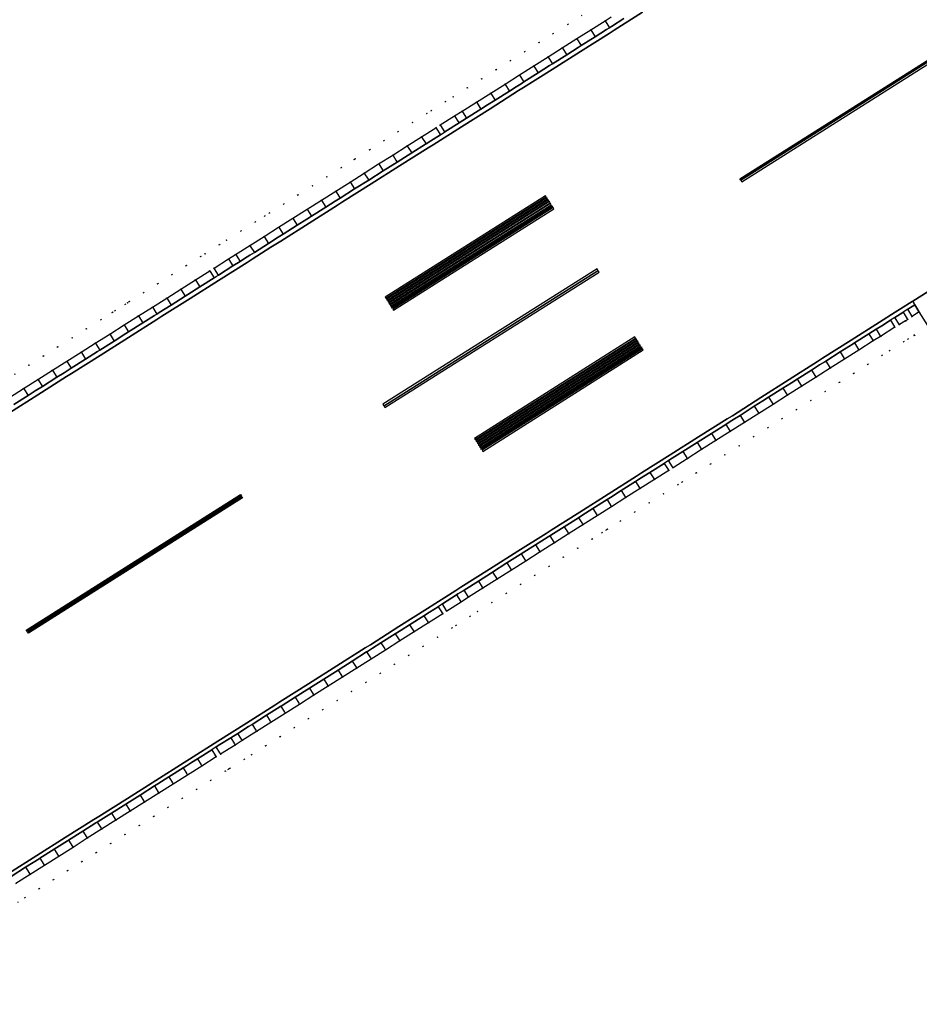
# Model space of a CAD drawing. Header units: metres. Extents: x 174791 to 179073, y 406431 to 409043.
# Tile 122 of 256: x 176606 to 176712, y 407237 to 407354. Entities that reach past the tile are written whole.
import ezdxf

# ---------------------------------------------------------------- set-up
doc = ezdxf.new("R2010")
doc.units = ezdxf.units.M
doc.linetypes.add('DOT', pattern=[6.35, 0, -6.35])
for name, color, linetype in [('terreindeelbegroeid', 254, 'DOT'), ('terreindeelonbegroeid', 254, 'DOT'), ('wegdeel_molgoot', 254, 'Continuous'), ('wegdeel_rijbaan', 254, 'Continuous'), ('wegdeel_rolbaan', 254, 'Continuous'), ('wegdeel_start_landingsbaan', 254, 'Continuous'), ('weginrichtingselement_markering_vliegtuigverharding', 254, 'Continuous'), ('weginrichtingselement_voeg_vliegtuigverharding', 254, 'Continuous')]:
    doc.layers.add(name, color=color, linetype=linetype)

msp = doc.modelspace()

# ---------------------------------------------------------------- linework, layer by layer
at = {"layer": 'terreindeelbegroeid'}
for points in [[(176605.225, 407311.755, 0), (176606.923, 407312.829, 0), (176608.624, 407313.905, 0), (176610.328, 407314.982, 0), (176612.043, 407316.067, 0), (176613.717, 407317.125, 0), (176615.424, 407318.205, 0), (176616.798, 407319.073, 0), (176617.13, 407319.283, 0), (176618.313, 407320.031, 0), (176618.59, 407320.207, 0), (176618.817, 407320.35, 0), (176620.481, 407321.403, 0), (176622.171, 407322.471, 0), (176623.855, 407323.536, 0), (176625.57, 407324.621, 0), (176627.266, 407325.693, 0), (176627.78, 407326.018, 0), (176629.483, 407327.095, 0), (176630.337, 407327.635, 0), (176632.031, 407328.706, 0), (176633.714, 407329.771, 0), (176634.877, 407330.506, 0), (176635.432, 407330.857, 0), (176637.112, 407331.919, 0), (176638.802, 407332.988, 0), (176640.512, 407334.069, 0), (176642.202, 407335.138, 0), (176643.904, 407336.214, 0), (176645.449, 407337.191, 0), (176645.579, 407337.273, 0), (176647.286, 407338.353, 0), (176648.956, 407339.409, 0), (176650.674, 407340.495, 0), (176652.374, 407341.57, 0), (176654.069, 407342.642, 0), (176654.589, 407342.971, 0), (176656.283, 407344.042, 0), (176657.175, 407344.606, 0), (176658.866, 407345.676, 0), (176660.558, 407346.745, 0), (176662.258, 407347.82, 0), (176663.963, 407348.898, 0), (176665.664, 407349.974, 0), (176667.353, 407351.042, 0), (176669.038, 407352.108, 0), (176670.758, 407353.195, 0), (176672.422, 407354.248, 0)], [(176672.422, 407354.248, 0), (176670.758, 407353.195, 0), (176669.038, 407352.108, 0), (176667.353, 407351.042, 0), (176665.664, 407349.974, 0), (176663.963, 407348.898, 0), (176662.258, 407347.82, 0), (176660.558, 407346.745, 0), (176658.866, 407345.676, 0), (176657.175, 407344.606, 0), (176656.283, 407344.042, 0), (176654.589, 407342.971, 0), (176654.069, 407342.642, 0), (176652.374, 407341.57, 0), (176650.674, 407340.495, 0), (176648.956, 407339.409, 0), (176647.286, 407338.353, 0), (176645.579, 407337.273, 0), (176645.449, 407337.191, 0), (176643.904, 407336.214, 0), (176642.202, 407335.138, 0), (176640.512, 407334.069, 0), (176638.802, 407332.988, 0), (176637.112, 407331.919, 0), (176635.432, 407330.857, 0), (176634.877, 407330.506, 0), (176633.714, 407329.771, 0), (176632.031, 407328.706, 0), (176630.337, 407327.635, 0), (176629.483, 407327.095, 0), (176627.78, 407326.018, 0), (176627.266, 407325.693, 0), (176625.57, 407324.621, 0), (176623.855, 407323.536, 0), (176622.171, 407322.471, 0), (176620.481, 407321.403, 0), (176618.817, 407320.35, 0), (176618.59, 407320.207, 0), (176618.313, 407320.031, 0), (176617.13, 407319.283, 0), (176616.798, 407319.073, 0), (176615.424, 407318.205, 0), (176613.717, 407317.125, 0), (176612.043, 407316.067, 0), (176610.328, 407314.982, 0), (176608.624, 407313.905, 0), (176606.923, 407312.829, 0), (176605.225, 407311.755, 0)], [(176675.893, 407354.076, 0), (176675.183, 407353.628, 0), (176673.491, 407352.558, 0), (176671.827, 407351.505, 0), (176670.107, 407350.417, 0), (176668.422, 407349.352, 0), (176666.733, 407348.284, 0), (176665.032, 407347.208, 0), (176663.327, 407346.13, 0), (176661.627, 407345.055, 0), (176659.935, 407343.985, 0), (176658.244, 407342.916, 0), (176657.352, 407342.352, 0), (176655.658, 407341.281, 0), (176655.138, 407340.952, 0), (176653.443, 407339.88, 0), (176651.743, 407338.805, 0), (176650.025, 407337.718, 0), (176648.356, 407336.663, 0), (176646.648, 407335.583, 0), (176644.973, 407334.523, 0), (176643.271, 407333.448, 0), (176641.58, 407332.378, 0), (176639.871, 407331.298, 0), (176638.181, 407330.229, 0), (176636.501, 407329.166, 0), (176634.783, 407328.08, 0), (176633.1, 407327.016, 0), (176631.406, 407325.945, 0), (176630.552, 407325.405, 0), (176628.849, 407324.328, 0), (176628.335, 407324.003, 0), (176626.639, 407322.93, 0), (176624.924, 407321.846, 0), (176623.24, 407320.781, 0), (176621.55, 407319.712, 0), (176619.886, 407318.66, 0), (176618.199, 407317.593, 0), (176616.493, 407316.514, 0), (176614.786, 407315.435, 0), (176613.112, 407314.376, 0), (176611.397, 407313.292, 0), (176609.693, 407312.214, 0), (176607.992, 407311.138, 0), (176606.294, 407310.065, 0), (176604.609, 407308.999, 0)], [(176605.353, 407251.427, 0), (176607.05, 407252.497, 0), (176608.747, 407253.568, 0), (176610.444, 407254.638, 0), (176612.141, 407255.709, 0), (176613.838, 407256.779, 0), (176615.535, 407257.85, 0), (176617.232, 407258.92, 0), (176618.928, 407259.99, 0), (176620.625, 407261.061, 0), (176622.322, 407262.131, 0), (176624.019, 407263.202, 0), (176625.716, 407264.272, 0), (176627.413, 407265.343, 0), (176629.11, 407266.413, 0), (176629.632, 407266.752, 0), (176631.356, 407267.811, 0), (176632.201, 407268.36, 0), (176633.897, 407269.432, 0), (176635.593, 407270.504, 0), (176637.289, 407271.576, 0), (176638.984, 407272.648, 0), (176640.68, 407273.72, 0), (176642.376, 407274.792, 0), (176644.072, 407275.864, 0), (176645.768, 407276.936, 0), (176647.464, 407278.008, 0), (176649.16, 407279.08, 0), (176650.855, 407280.152, 0), (176652.551, 407281.224, 0), (176654.247, 407282.296, 0), (176655.943, 407283.368, 0), (176656.442, 407283.697, 0), (176658.12, 407284.769, 0), (176659.009, 407285.333, 0), (176660.703, 407286.406, 0), (176662.396, 407287.478, 0), (176664.09, 407288.551, 0), (176665.784, 407289.624, 0), (176667.478, 407290.697, 0), (176669.171, 407291.769, 0), (176670.865, 407292.842, 0), (176672.559, 407293.915, 0), (176674.252, 407294.987, 0), (176675.946, 407296.06, 0), (176677.64, 407297.133, 0), (176679.334, 407298.206, 0), (176681.027, 407299.278, 0), (176682.721, 407300.351, 0), (176683.231, 407300.671, 0), (176684.925, 407301.744, 0), (176686.62, 407302.817, 0), (176688.314, 407303.89, 0), (176690.008, 407304.962, 0), (176691.703, 407306.035, 0), (176693.397, 407307.108, 0), (176695.092, 407308.181, 0), (176696.786, 407309.254, 0), (176698.48, 407310.327, 0), (176700.175, 407311.4, 0), (176701.869, 407312.472, 0), (176703.563, 407313.545, 0), (176705.258, 407314.618, 0), (176706.952, 407315.691, 0), (176707.833, 407316.233, 0), (176709.526, 407317.308, 0), (176710.054, 407317.636, 0), (176710.784, 407318.068, 0), (176711.85, 407316.379, 0), (176711.802, 407316.346, 0), (176711.091, 407315.926, 0), (176710.59, 407315.614, 0), (176708.893, 407314.537, 0), (176708.011, 407313.994, 0), (176706.328, 407312.928, 0), (176704.633, 407311.856, 0), (176702.939, 407310.783, 0), (176701.245, 407309.71, 0), (176699.55, 407308.637, 0), (176697.856, 407307.564, 0), (176696.161, 407306.491, 0), (176694.467, 407305.418, 0), (176692.773, 407304.346, 0), (176691.078, 407303.273, 0), (176689.384, 407302.2, 0), (176687.69, 407301.127, 0), (176685.995, 407300.054, 0), (176684.297, 407298.979, 0), (176683.788, 407298.659, 0), (176682.097, 407297.589, 0), (176680.404, 407296.516, 0), (176678.71, 407295.443, 0), (176677.016, 407294.37, 0), (176675.479, 407293.397, 0), (176675.323, 407293.298, 0), (176674.829, 407292.985, 0), (176673.629, 407292.225, 0), (176671.935, 407291.152, 0), (176670.241, 407290.08, 0), (176668.548, 407289.007, 0), (176666.854, 407287.934, 0), (176665.16, 407286.861, 0), (176663.466, 407285.789, 0), (176661.773, 407284.716, 0), (176660.08, 407283.644, 0), (176659.194, 407283.082, 0), (176657.531, 407282.019, 0), (176657.028, 407281.688, 0), (176655.316, 407280.606, 0), (176653.62, 407279.533, 0), (176651.924, 407278.462, 0), (176650.228, 407277.389, 0), (176648.532, 407276.317, 0), (176646.837, 407275.245, 0), (176645.141, 407274.173, 0), (176643.445, 407273.102, 0), (176641.749, 407272.029, 0), (176640.053, 407270.957, 0), (176638.357, 407269.885, 0), (176636.661, 407268.813, 0), (176634.966, 407267.741, 0), (176633.28, 407266.676, 0), (176632.424, 407266.12, 0), (176630.7, 407265.061, 0), (176630.515, 407264.941, 0), (176630.188, 407264.729, 0), (176628.48, 407263.651, 0), (176626.783, 407262.58, 0), (176625.086, 407261.51, 0), (176623.389, 407260.44, 0), (176621.692, 407259.369, 0), (176619.995, 407258.299, 0), (176618.299, 407257.228, 0), (176616.602, 407256.158, 0), (176614.905, 407255.087, 0), (176613.208, 407254.017, 0), (176611.511, 407252.947, 0), (176609.814, 407251.876, 0), (176608.117, 407250.806, 0), (176606.424, 407249.738, 0), (176605.585, 407249.203, 0)], [(176761.934, 407237.115, 0), (176711.85, 407316.379, 0), (176710.784, 407318.068, 0), (176711.048, 407318.224, 0), (176711.575, 407318.585, 0), (176712.074, 407318.938, 0), (176712.405, 407319.133, 0), (176733.219, 407286.304, 0)], [(176605.585, 407249.203, 0), (176606.424, 407249.738, 0), (176608.117, 407250.806, 0), (176609.814, 407251.876, 0), (176611.511, 407252.947, 0), (176613.208, 407254.017, 0), (176614.905, 407255.087, 0), (176616.602, 407256.158, 0), (176618.299, 407257.228, 0), (176619.995, 407258.299, 0), (176621.692, 407259.369, 0), (176623.389, 407260.44, 0), (176625.086, 407261.51, 0), (176626.783, 407262.58, 0), (176628.48, 407263.651, 0), (176630.188, 407264.729, 0), (176630.515, 407264.941, 0), (176630.7, 407265.061, 0), (176632.424, 407266.12, 0), (176633.28, 407266.676, 0), (176634.966, 407267.741, 0), (176636.661, 407268.813, 0), (176638.357, 407269.885, 0), (176640.053, 407270.957, 0), (176641.749, 407272.029, 0), (176643.445, 407273.102, 0), (176645.141, 407274.173, 0), (176646.837, 407275.245, 0), (176648.532, 407276.317, 0), (176650.228, 407277.389, 0), (176651.924, 407278.462, 0), (176653.62, 407279.533, 0), (176655.316, 407280.606, 0), (176657.028, 407281.688, 0), (176657.531, 407282.019, 0), (176659.194, 407283.082, 0), (176660.08, 407283.644, 0), (176661.773, 407284.716, 0), (176663.466, 407285.789, 0), (176665.16, 407286.861, 0), (176666.854, 407287.934, 0), (176668.548, 407289.007, 0), (176670.241, 407290.08, 0), (176671.935, 407291.152, 0), (176673.629, 407292.225, 0), (176674.829, 407292.985, 0), (176675.323, 407293.298, 0), (176675.479, 407293.397, 0), (176677.016, 407294.37, 0), (176678.71, 407295.443, 0), (176680.404, 407296.516, 0), (176682.097, 407297.589, 0), (176683.788, 407298.659, 0), (176684.297, 407298.979, 0), (176685.995, 407300.054, 0), (176687.69, 407301.127, 0), (176689.384, 407302.2, 0), (176691.078, 407303.273, 0), (176692.773, 407304.346, 0), (176694.467, 407305.418, 0), (176696.161, 407306.491, 0), (176697.856, 407307.564, 0), (176699.55, 407308.637, 0), (176701.245, 407309.71, 0), (176702.939, 407310.783, 0), (176704.633, 407311.856, 0), (176706.328, 407312.928, 0), (176708.011, 407313.994, 0), (176708.893, 407314.537, 0), (176710.59, 407315.614, 0), (176711.091, 407315.926, 0), (176711.802, 407316.346, 0), (176711.85, 407316.379, 0), (176761.934, 407237.115, 0)]]:
    msp.add_polyline3d(points, dxfattribs=at)
at = {"layer": 'terreindeelonbegroeid'}
for points in [[(176656.183, 407340.451, 0), (176655.663, 407340.122, 0), (176655.183, 407340.882, 0), (176655.138, 407340.952, 0), (176655.658, 407341.281, 0), (176655.702, 407341.212, 0)], [(176629.374, 407323.498, 0), (176629.106, 407323.329, 0), (176628.859, 407323.173, 0), (176628.386, 407323.922, 0), (176628.335, 407324.003, 0), (176628.849, 407324.328, 0), (176628.9, 407324.248, 0)], [(176711.575, 407318.585, 0), (176711.048, 407318.224, 0), (176710.992, 407318.313, 0), (176710.494, 407319.101, 0), (176711.034, 407319.442, 0), (176711.532, 407318.653, 0)], [(176710.054, 407317.636, 0), (176709.526, 407317.308, 0), (176709.489, 407317.366, 0), (176708.99, 407318.152, 0), (176709.518, 407318.485, 0), (176710.015, 407317.697, 0)], [(176683.231, 407300.671, 0), (176682.721, 407300.351, 0), (176682.656, 407300.454, 0), (176682.186, 407301.196, 0), (176682.696, 407301.516, 0), (176683.164, 407300.776, 0)], [(176656.442, 407283.697, 0), (176655.943, 407283.368, 0), (176655.865, 407283.491, 0), (176655.409, 407284.213, 0), (176655.904, 407284.54, 0), (176656.369, 407283.811, 0)], [(176629.632, 407266.752, 0), (176629.11, 407266.413, 0), (176629.017, 407266.561, 0), (176628.577, 407267.259, 0), (176629.109, 407267.604, 0), (176629.544, 407266.895, 0)]]:
    msp.add_polyline3d(points, close=True, dxfattribs=at)
at = {"layer": 'wegdeel_molgoot'}
for points in [[(176679.604, 407354.622, 0), (176676.251, 407352.502, 0), (176675.657, 407352.126, 0), (176672.281, 407349.992, 0), (176668.9, 407347.854, 0), (176665.518, 407345.715, 0), (176664.932, 407345.345, 0), (176661.55, 407343.206, 0), (176658.166, 407341.066, 0), (176654.81, 407338.944, 0), (176654.21, 407338.565, 0), (176650.838, 407336.432, 0), (176647.461, 407334.297, 0), (176644.084, 407332.162, 0), (176643.484, 407331.782, 0), (176640.135, 407329.665, 0), (176636.752, 407327.525, 0), (176635.596, 407326.795, 0), (176633.387, 407325.397, 0), (176632.763, 407325.003, 0), (176629.395, 407322.873, 0), (176626.015, 407320.736, 0), (176622.655, 407318.611, 0), (176622.074, 407318.244, 0), (176618.705, 407316.114, 0), (176615.342, 407313.987, 0), (176611.962, 407311.849, 0), (176611.366, 407311.473, 0), (176607.962, 407309.32, 0), (176604.603, 407307.196, 0)], [(176605.133, 407308.171, 0), (176606.818, 407309.236, 0), (176607.673, 407309.777, 0), (176608.516, 407310.309, 0), (176610.218, 407311.385, 0), (176611.078, 407311.929, 0), (176611.673, 407312.306, 0), (176611.921, 407312.463, 0), (176613.637, 407313.547, 0), (176615.054, 407314.443, 0), (176615.31, 407314.606, 0), (176617.018, 407315.685, 0), (176618.417, 407316.57, 0), (176618.723, 407316.764, 0), (176620.411, 407317.831, 0), (176621.786, 407318.7, 0), (176622.075, 407318.883, 0), (176622.366, 407319.067, 0), (176623.764, 407319.951, 0), (176625.448, 407321.016, 0), (176625.726, 407321.192, 0), (176627.164, 407322.101, 0), (176628.859, 407323.173, 0), (176629.106, 407323.329, 0), (176629.374, 407323.498, 0), (176631.076, 407324.575, 0), (176631.931, 407325.115, 0), (176632.474, 407325.459, 0), (176633.098, 407325.854, 0), (176633.625, 407326.187, 0), (176635.308, 407327.251, 0), (176636.464, 407327.982, 0), (176637.025, 407328.337, 0), (176638.705, 407329.399, 0), (176639.847, 407330.121, 0), (176640.396, 407330.468, 0), (176642.105, 407331.549, 0), (176643.196, 407332.239, 0), (176643.796, 407332.618, 0), (176645.497, 407333.694, 0), (176647.172, 407334.753, 0), (176648.88, 407335.833, 0), (176650.549, 407336.889, 0), (176652.267, 407337.975, 0), (176653.921, 407339.021, 0), (176653.968, 407339.05, 0), (176654.522, 407339.4, 0), (176655.663, 407340.122, 0), (176656.183, 407340.451, 0), (176657.877, 407341.522, 0), (176658.768, 407342.086, 0), (176660.46, 407343.155, 0), (176661.261, 407343.662, 0), (176662.151, 407344.225, 0), (176663.851, 407345.3, 0), (176664.643, 407345.801, 0), (176665.229, 407346.171, 0), (176665.556, 407346.378, 0), (176667.258, 407347.454, 0), (176668.611, 407348.31, 0), (176668.946, 407348.522, 0), (176670.632, 407349.588, 0), (176671.992, 407350.448, 0), (176672.351, 407350.675, 0), (176674.016, 407351.728, 0), (176675.369, 407352.583, 0), (176675.708, 407352.798, 0), (176675.962, 407352.958, 0), (176677.407, 407353.872, 0)], [(176604.494, 407252.625, 0), (176607.861, 407254.754, 0), (176611.226, 407256.882, 0), (176614.593, 407259.011, 0), (176615.212, 407259.363, 0), (176618.58, 407261.5, 0), (176621.947, 407263.637, 0), (176625.315, 407265.774, 0), (176625.932, 407266.154, 0), (176629.305, 407268.286, 0), (176632.688, 407270.425, 0), (176636.061, 407272.557, 0), (176636.659, 407272.932, 0), (176640.031, 407275.065, 0), (176643.414, 407277.205, 0), (176646.775, 407279.331, 0), (176647.38, 407279.714, 0), (176650.748, 407281.854, 0), (176654.126, 407284.002, 0), (176657.49, 407286.14, 0), (176658.099, 407286.514, 0), (176661.47, 407288.648, 0), (176664.853, 407290.789, 0), (176668.186, 407292.899, 0), (176668.803, 407293.281, 0), (176672.175, 407295.414, 0), (176675.558, 407297.555, 0), (176678.907, 407299.674, 0), (176679.516, 407300.056, 0), (176682.886, 407302.192, 0), (176686.268, 407304.335, 0), (176689.631, 407306.466, 0), (176690.27, 407306.831, 0), (176693.635, 407308.976, 0), (176697.01, 407311.127, 0), (176700.348, 407313.255, 0), (176700.956, 407313.636, 0), (176704.322, 407315.779, 0), (176707.698, 407317.928, 0), (176709.559, 407319.091, 0), (176710.186, 407319.502, 0), (176711.584, 407320.374, 0), (176711.632, 407320.401, 0), (176711.888, 407319.981, 0), (176711.55, 407319.768, 0), (176711.034, 407319.442, 0), (176710.494, 407319.101, 0), (176710.455, 407319.076, 0), (176709.821, 407318.676, 0), (176709.518, 407318.485, 0), (176708.99, 407318.152, 0), (176707.968, 407317.503, 0), (176707.297, 407317.077, 0), (176706.417, 407316.536, 0), (176704.723, 407315.463, 0), (176704.574, 407315.369, 0), (176703.028, 407314.39, 0), (176701.334, 407313.317, 0), (176701.208, 407313.238, 0), (176700.602, 407312.854, 0), (176699.64, 407312.245, 0), (176697.945, 407311.172, 0), (176697.258, 407310.736, 0), (176696.251, 407310.099, 0), (176694.557, 407309.026, 0), (176693.871, 407308.592, 0), (176692.862, 407307.953, 0), (176691.168, 407306.88, 0), (176690.505, 407306.46, 0), (176689.884, 407306.067, 0), (176689.474, 407305.807, 0), (176687.779, 407304.735, 0), (176686.519, 407303.937, 0), (176686.085, 407303.662, 0), (176684.39, 407302.589, 0), (176683.132, 407301.792, 0), (176682.696, 407301.516, 0), (176682.186, 407301.196, 0), (176680.492, 407300.123, 0), (176679.765, 407299.663, 0), (176679.158, 407299.278, 0), (176678.799, 407299.05, 0), (176677.105, 407297.978, 0), (176675.809, 407297.157, 0), (176675.411, 407296.905, 0), (176673.717, 407295.832, 0), (176672.422, 407295.012, 0), (176672.024, 407294.76, 0), (176670.33, 407293.687, 0), (176669.057, 407292.88, 0), (176668.636, 407292.614, 0), (176668.444, 407292.492, 0), (176666.943, 407291.541, 0), (176665.249, 407290.469, 0), (176665.111, 407290.381, 0), (176663.555, 407289.396, 0), (176661.861, 407288.323, 0), (176661.724, 407288.236, 0), (176660.168, 407287.251, 0), (176658.474, 407286.178, 0), (176658.359, 407286.105, 0), (176657.755, 407285.722, 0), (176657.582, 407285.612, 0), (176655.904, 407284.54, 0), (176655.409, 407284.213, 0), (176654.397, 407283.574, 0), (176653.713, 407283.141, 0), (176652.017, 407282.069, 0), (176651.008, 407281.431, 0), (176650.321, 407280.997, 0), (176648.625, 407279.925, 0), (176647.64, 407279.303, 0), (176647.035, 407278.92, 0), (176646.929, 407278.853, 0), (176645.234, 407277.781, 0), (176643.673, 407276.795, 0), (176643.538, 407276.709, 0), (176641.842, 407275.637, 0), (176640.284, 407274.653, 0), (176640.146, 407274.565, 0), (176638.45, 407273.493, 0), (176636.917, 407272.524, 0), (176636.754, 407272.421, 0), (176636.32, 407272.147, 0), (176635.058, 407271.349, 0), (176633.363, 407270.277, 0), (176632.948, 407270.015, 0), (176631.667, 407269.205, 0), (176630.833, 407268.663, 0), (176629.555, 407267.878, 0), (176629.109, 407267.604, 0), (176628.577, 407267.259, 0), (176626.88, 407266.188, 0), (176626.186, 407265.751, 0), (176625.573, 407265.364, 0), (176625.183, 407265.118, 0), (176623.486, 407264.048, 0), (176622.2, 407263.236, 0), (176621.789, 407262.977, 0), (176620.092, 407261.907, 0), (176618.827, 407261.109, 0), (176618.395, 407260.836, 0), (176616.698, 407259.766, 0), (176615.453, 407258.981, 0), (176615.001, 407258.695, 0), (176614.852, 407258.601, 0), (176613.304, 407257.625, 0), (176611.607, 407256.555, 0), (176611.483, 407256.476, 0), (176609.91, 407255.484, 0), (176608.213, 407254.414, 0), (176608.115, 407254.351, 0), (176606.516, 407253.343, 0), (176604.82, 407252.273, 0)]]:
    msp.add_polyline3d(points, dxfattribs=at)
at = {"layer": 'wegdeel_rijbaan'}
for points in [[(176677.407, 407353.872, 0), (176675.962, 407352.958, 0), (176675.708, 407352.798, 0), (176675.369, 407352.583, 0), (176674.016, 407351.728, 0), (176672.351, 407350.675, 0), (176671.992, 407350.448, 0), (176670.632, 407349.588, 0), (176668.946, 407348.522, 0), (176668.611, 407348.31, 0), (176667.258, 407347.454, 0), (176665.556, 407346.378, 0), (176665.229, 407346.171, 0), (176664.643, 407345.801, 0), (176663.851, 407345.3, 0), (176662.151, 407344.225, 0), (176661.261, 407343.662, 0), (176660.46, 407343.155, 0), (176658.768, 407342.086, 0), (176657.877, 407341.522, 0), (176656.183, 407340.451, 0), (176655.702, 407341.212, 0), (176655.658, 407341.281, 0), (176657.352, 407342.352, 0), (176658.244, 407342.916, 0), (176659.935, 407343.985, 0), (176661.627, 407345.055, 0), (176663.327, 407346.13, 0), (176665.032, 407347.208, 0), (176666.733, 407348.284, 0), (176668.422, 407349.352, 0), (176670.107, 407350.417, 0), (176671.827, 407351.505, 0), (176673.491, 407352.558, 0), (176675.183, 407353.628, 0), (176675.893, 407354.076, 0)], [(176604.609, 407308.999, 0), (176606.294, 407310.065, 0), (176607.992, 407311.138, 0), (176609.693, 407312.214, 0), (176611.397, 407313.292, 0), (176613.112, 407314.376, 0), (176614.786, 407315.435, 0), (176616.493, 407316.514, 0), (176618.199, 407317.593, 0), (176619.886, 407318.66, 0), (176621.55, 407319.712, 0), (176623.24, 407320.781, 0), (176624.924, 407321.846, 0), (176626.639, 407322.93, 0), (176628.335, 407324.003, 0), (176628.386, 407323.922, 0), (176628.859, 407323.173, 0), (176627.164, 407322.101, 0), (176625.726, 407321.192, 0), (176625.448, 407321.016, 0), (176623.764, 407319.951, 0), (176622.366, 407319.067, 0), (176622.075, 407318.883, 0), (176621.786, 407318.7, 0), (176620.411, 407317.831, 0), (176618.723, 407316.764, 0), (176618.417, 407316.57, 0), (176617.018, 407315.685, 0), (176615.31, 407314.606, 0), (176615.054, 407314.443, 0), (176613.637, 407313.547, 0), (176611.921, 407312.463, 0), (176611.673, 407312.306, 0), (176611.078, 407311.929, 0), (176610.218, 407311.385, 0), (176608.516, 407310.309, 0), (176607.673, 407309.777, 0), (176606.818, 407309.236, 0), (176605.133, 407308.171, 0)], [(176604.82, 407252.273, 0), (176606.516, 407253.343, 0), (176608.115, 407254.351, 0), (176608.213, 407254.414, 0), (176609.91, 407255.484, 0), (176611.483, 407256.476, 0), (176611.607, 407256.555, 0), (176613.304, 407257.625, 0), (176614.852, 407258.601, 0), (176615.001, 407258.695, 0), (176615.453, 407258.981, 0), (176616.698, 407259.766, 0), (176618.395, 407260.836, 0), (176618.827, 407261.109, 0), (176620.092, 407261.907, 0), (176621.789, 407262.977, 0), (176622.2, 407263.236, 0), (176623.486, 407264.048, 0), (176625.183, 407265.118, 0), (176625.573, 407265.364, 0), (176626.186, 407265.751, 0), (176626.88, 407266.188, 0), (176628.577, 407267.259, 0), (176629.017, 407266.561, 0), (176629.11, 407266.413, 0), (176627.413, 407265.343, 0), (176625.716, 407264.272, 0), (176624.019, 407263.202, 0), (176622.322, 407262.131, 0), (176620.625, 407261.061, 0), (176618.928, 407259.99, 0), (176617.232, 407258.92, 0), (176615.535, 407257.85, 0), (176613.838, 407256.779, 0), (176612.141, 407255.709, 0), (176610.444, 407254.638, 0), (176608.747, 407253.568, 0), (176607.05, 407252.497, 0), (176605.353, 407251.427, 0)]]:
    msp.add_polyline3d(points, dxfattribs=at)
for points in [[(176655.663, 407340.122, 0), (176654.522, 407339.4, 0), (176653.968, 407339.05, 0), (176653.921, 407339.021, 0), (176652.267, 407337.975, 0), (176650.549, 407336.889, 0), (176648.88, 407335.833, 0), (176647.172, 407334.753, 0), (176645.497, 407333.694, 0), (176643.796, 407332.618, 0), (176643.196, 407332.239, 0), (176642.105, 407331.549, 0), (176640.396, 407330.468, 0), (176639.847, 407330.121, 0), (176638.705, 407329.399, 0), (176637.025, 407328.337, 0), (176636.464, 407327.982, 0), (176635.308, 407327.251, 0), (176633.625, 407326.187, 0), (176633.098, 407325.854, 0), (176632.474, 407325.459, 0), (176631.931, 407325.115, 0), (176631.076, 407324.575, 0), (176629.374, 407323.498, 0), (176628.9, 407324.248, 0), (176628.849, 407324.328, 0), (176630.552, 407325.405, 0), (176631.406, 407325.945, 0), (176633.1, 407327.016, 0), (176634.783, 407328.08, 0), (176636.501, 407329.166, 0), (176638.181, 407330.229, 0), (176639.871, 407331.298, 0), (176641.58, 407332.378, 0), (176643.271, 407333.448, 0), (176644.973, 407334.523, 0), (176646.648, 407335.583, 0), (176648.356, 407336.663, 0), (176650.025, 407337.718, 0), (176651.743, 407338.805, 0), (176653.443, 407339.88, 0), (176655.138, 407340.952, 0), (176655.183, 407340.882, 0)], [(176712.405, 407319.133, 0), (176712.074, 407318.938, 0), (176711.575, 407318.585, 0), (176711.532, 407318.653, 0), (176711.034, 407319.442, 0), (176711.55, 407319.768, 0), (176711.888, 407319.981, 0), (176712.374, 407319.184, 0)], [(176709.526, 407317.308, 0), (176707.833, 407316.233, 0), (176706.952, 407315.691, 0), (176705.258, 407314.618, 0), (176703.563, 407313.545, 0), (176701.869, 407312.472, 0), (176700.175, 407311.4, 0), (176698.48, 407310.327, 0), (176696.786, 407309.254, 0), (176695.092, 407308.181, 0), (176693.397, 407307.108, 0), (176691.703, 407306.035, 0), (176690.008, 407304.962, 0), (176688.314, 407303.89, 0), (176686.62, 407302.817, 0), (176684.925, 407301.744, 0), (176683.231, 407300.671, 0), (176683.164, 407300.776, 0), (176682.696, 407301.516, 0), (176683.132, 407301.792, 0), (176684.39, 407302.589, 0), (176686.085, 407303.662, 0), (176686.519, 407303.937, 0), (176687.779, 407304.735, 0), (176689.474, 407305.807, 0), (176689.884, 407306.067, 0), (176690.505, 407306.46, 0), (176691.168, 407306.88, 0), (176692.862, 407307.953, 0), (176693.871, 407308.592, 0), (176694.557, 407309.026, 0), (176696.251, 407310.099, 0), (176697.258, 407310.736, 0), (176697.945, 407311.172, 0), (176699.64, 407312.245, 0), (176700.602, 407312.854, 0), (176701.208, 407313.238, 0), (176701.334, 407313.317, 0), (176703.028, 407314.39, 0), (176704.574, 407315.369, 0), (176704.723, 407315.463, 0), (176706.417, 407316.536, 0), (176707.297, 407317.077, 0), (176707.968, 407317.503, 0), (176708.99, 407318.152, 0), (176709.489, 407317.366, 0)], [(176711.048, 407318.224, 0), (176710.784, 407318.068, 0), (176710.054, 407317.636, 0), (176710.015, 407317.697, 0), (176709.518, 407318.485, 0), (176709.821, 407318.676, 0), (176710.455, 407319.076, 0), (176710.494, 407319.101, 0), (176710.992, 407318.313, 0)], [(176682.721, 407300.351, 0), (176681.027, 407299.278, 0), (176679.334, 407298.206, 0), (176677.64, 407297.133, 0), (176675.946, 407296.06, 0), (176674.252, 407294.987, 0), (176672.559, 407293.915, 0), (176670.865, 407292.842, 0), (176669.171, 407291.769, 0), (176667.478, 407290.697, 0), (176665.784, 407289.624, 0), (176664.09, 407288.551, 0), (176662.396, 407287.478, 0), (176660.703, 407286.406, 0), (176659.009, 407285.333, 0), (176658.12, 407284.769, 0), (176656.442, 407283.697, 0), (176656.369, 407283.811, 0), (176655.904, 407284.54, 0), (176657.582, 407285.612, 0), (176657.755, 407285.722, 0), (176658.359, 407286.105, 0), (176658.474, 407286.178, 0), (176660.168, 407287.251, 0), (176661.724, 407288.236, 0), (176661.861, 407288.323, 0), (176663.555, 407289.396, 0), (176665.111, 407290.381, 0), (176665.249, 407290.469, 0), (176666.943, 407291.541, 0), (176668.444, 407292.492, 0), (176668.636, 407292.614, 0), (176669.057, 407292.88, 0), (176670.33, 407293.687, 0), (176672.024, 407294.76, 0), (176672.422, 407295.012, 0), (176673.717, 407295.832, 0), (176675.411, 407296.905, 0), (176675.809, 407297.157, 0), (176677.105, 407297.978, 0), (176678.799, 407299.05, 0), (176679.158, 407299.278, 0), (176679.765, 407299.663, 0), (176680.492, 407300.123, 0), (176682.186, 407301.196, 0), (176682.656, 407300.454, 0)], [(176655.943, 407283.368, 0), (176654.247, 407282.296, 0), (176652.551, 407281.224, 0), (176650.855, 407280.152, 0), (176649.16, 407279.08, 0), (176647.464, 407278.008, 0), (176645.768, 407276.936, 0), (176644.072, 407275.864, 0), (176642.376, 407274.792, 0), (176640.68, 407273.72, 0), (176638.984, 407272.648, 0), (176637.289, 407271.576, 0), (176635.593, 407270.504, 0), (176633.897, 407269.432, 0), (176632.201, 407268.36, 0), (176631.356, 407267.811, 0), (176629.632, 407266.752, 0), (176629.544, 407266.895, 0), (176629.109, 407267.604, 0), (176629.555, 407267.878, 0), (176630.833, 407268.663, 0), (176631.667, 407269.205, 0), (176632.948, 407270.015, 0), (176633.363, 407270.277, 0), (176635.058, 407271.349, 0), (176636.32, 407272.147, 0), (176636.754, 407272.421, 0), (176636.917, 407272.524, 0), (176638.45, 407273.493, 0), (176640.146, 407274.565, 0), (176640.284, 407274.653, 0), (176641.842, 407275.637, 0), (176643.538, 407276.709, 0), (176643.673, 407276.795, 0), (176645.234, 407277.781, 0), (176646.929, 407278.853, 0), (176647.035, 407278.92, 0), (176647.64, 407279.303, 0), (176648.625, 407279.925, 0), (176650.321, 407280.997, 0), (176651.008, 407281.431, 0), (176652.017, 407282.069, 0), (176653.713, 407283.141, 0), (176654.397, 407283.574, 0), (176655.409, 407284.213, 0), (176655.865, 407283.491, 0)]]:
    msp.add_polyline3d(points, close=True, dxfattribs=at)
at = {"layer": 'wegdeel_rolbaan'}
msp.add_polyline3d([(176733.219, 407286.304, 0), (176712.405, 407319.133, 0), (176712.374, 407319.184, 0), (176711.888, 407319.981, 0), (176711.632, 407320.401, 0), (176724.288, 407328.386, 0)], dxfattribs=at)
at = {"layer": 'wegdeel_start_landingsbaan'}
for points in [[(176604.603, 407307.196, 0), (176607.962, 407309.32, 0), (176611.366, 407311.473, 0), (176611.962, 407311.849, 0), (176615.342, 407313.987, 0), (176618.705, 407316.114, 0), (176622.074, 407318.244, 0), (176622.655, 407318.611, 0), (176626.015, 407320.736, 0), (176629.395, 407322.873, 0), (176632.763, 407325.003, 0), (176633.387, 407325.397, 0), (176635.596, 407326.795, 0), (176636.752, 407327.525, 0), (176640.135, 407329.665, 0), (176643.484, 407331.782, 0), (176644.084, 407332.162, 0), (176647.461, 407334.297, 0), (176650.838, 407336.432, 0), (176654.21, 407338.565, 0), (176654.81, 407338.944, 0), (176658.166, 407341.066, 0), (176661.55, 407343.206, 0), (176664.932, 407345.345, 0), (176665.518, 407345.715, 0), (176668.9, 407347.854, 0), (176672.281, 407349.992, 0), (176675.657, 407352.126, 0), (176676.251, 407352.502, 0), (176679.604, 407354.622, 0)], [(176724.288, 407328.386, 0), (176711.632, 407320.401, 0), (176711.584, 407320.374, 0), (176710.186, 407319.502, 0), (176709.559, 407319.091, 0), (176707.698, 407317.928, 0), (176704.322, 407315.779, 0), (176700.956, 407313.636, 0), (176700.348, 407313.255, 0), (176697.01, 407311.127, 0), (176693.635, 407308.976, 0), (176690.27, 407306.831, 0), (176689.631, 407306.466, 0), (176686.268, 407304.335, 0), (176682.886, 407302.192, 0), (176679.516, 407300.056, 0), (176678.907, 407299.674, 0), (176675.558, 407297.555, 0), (176672.175, 407295.414, 0), (176668.803, 407293.281, 0), (176668.186, 407292.899, 0), (176664.853, 407290.789, 0), (176661.47, 407288.648, 0), (176658.099, 407286.514, 0), (176657.49, 407286.14, 0), (176654.126, 407284.002, 0), (176650.748, 407281.854, 0), (176647.38, 407279.714, 0), (176646.775, 407279.331, 0), (176643.414, 407277.205, 0), (176640.031, 407275.065, 0), (176636.659, 407272.932, 0), (176636.061, 407272.557, 0), (176632.688, 407270.425, 0), (176629.305, 407268.286, 0), (176625.932, 407266.154, 0), (176625.315, 407265.774, 0), (176621.947, 407263.637, 0), (176618.58, 407261.5, 0), (176615.212, 407259.363, 0), (176614.593, 407259.011, 0), (176611.226, 407256.882, 0), (176607.861, 407254.754, 0), (176604.494, 407252.625, 0)]]:
    msp.add_polyline3d(points, dxfattribs=at)
at = {"layer": 'weginrichtingselement_markering_vliegtuigverharding'}
for points in [[(176716.638, 407350.78, 0), (176691.251, 407334.728, 0), (176691.144, 407334.897, 0), (176716.531, 407350.949, 0), (176716.638, 407350.78, 0)], [(176691.37, 407334.542, 0), (176716.753, 407350.585, 0), (176716.646, 407350.754, 0), (176691.263, 407334.711, 0), (176691.37, 407334.542, 0)], [(176668.134, 407332.895, 0), (176649.133, 407320.87, 0), (176649.213, 407320.743, 0), (176668.214, 407332.768, 0), (176668.134, 407332.895, 0)], [(176649.281, 407320.636, 0), (176649.361, 407320.509, 0), (176668.363, 407332.534, 0), (176668.282, 407332.661, 0), (176649.281, 407320.636, 0)], [(176649.429, 407320.402, 0), (176649.509, 407320.275, 0), (176668.51, 407332.301, 0), (176668.43, 407332.427, 0), (176649.429, 407320.402, 0)], [(176649.577, 407320.168, 0), (176649.657, 407320.041, 0), (176668.658, 407332.067, 0), (176668.578, 407332.194, 0), (176649.577, 407320.168, 0)], [(176649.725, 407319.934, 0), (176649.805, 407319.808, 0), (176668.806, 407331.833, 0), (176668.726, 407331.96, 0), (176649.725, 407319.934, 0)], [(176649.873, 407319.701, 0), (176668.874, 407331.726, 0), (176668.954, 407331.599, 0), (176649.953, 407319.574, 0), (176649.873, 407319.701, 0)], [(176669.1, 407331.364, 0), (176669.022, 407331.492, 0), (176650.021, 407319.467, 0), (176650.101, 407319.34, 0), (176669.1, 407331.364, 0)], [(176648.842, 407308.187, 0), (176648.949, 407308.018, 0), (176674.338, 407324.052, 0), (176674.231, 407324.221, 0), (176648.842, 407308.187, 0)], [(176648.99, 407307.983, 0), (176649.097, 407307.814, 0), (176674.474, 407323.845, 0), (176674.367, 407324.014, 0), (176648.99, 407307.983, 0)], [(176678.716, 407316.168, 0), (176659.715, 407304.142, 0), (176659.795, 407304.016, 0), (176678.797, 407316.041, 0), (176678.716, 407316.168, 0)], [(176659.863, 407303.909, 0), (176659.943, 407303.782, 0), (176678.944, 407315.807, 0), (176678.864, 407315.934, 0), (176659.863, 407303.909, 0)], [(176660.011, 407303.675, 0), (176660.091, 407303.548, 0), (176679.093, 407315.574, 0), (176679.012, 407315.7, 0), (176660.011, 407303.675, 0)], [(176660.159, 407303.441, 0), (176660.239, 407303.314, 0), (176679.24, 407315.34, 0), (176679.16, 407315.466, 0), (176660.159, 407303.441, 0)], [(176660.307, 407303.207, 0), (176660.387, 407303.081, 0), (176679.388, 407315.106, 0), (176679.308, 407315.233, 0), (176660.307, 407303.207, 0)], [(176660.455, 407302.973, 0), (176679.456, 407314.999, 0), (176679.536, 407314.872, 0), (176660.535, 407302.847, 0), (176660.455, 407302.973, 0)], [(176679.682, 407314.637, 0), (176679.604, 407314.765, 0), (176660.603, 407302.74, 0), (176660.683, 407302.613, 0), (176679.682, 407314.637, 0)], [(176632.001, 407297.517, 0), (176632.108, 407297.348, 0), (176606.706, 407281.281, 0), (176606.599, 407281.45, 0), (176632.001, 407297.517, 0)], [(176606.857, 407281.071, 0), (176606.75, 407281.24, 0), (176632.125, 407297.279, 0), (176632.232, 407297.11, 0), (176606.857, 407281.071, 0)]]:
    msp.add_polyline3d(points, dxfattribs=at)
at = {"layer": 'weginrichtingselement_voeg_vliegtuigverharding'}
for p, q in [((176707.297, 407317.077), (176707.833, 407316.233)), ((176706.417, 407316.536), (176706.952, 407315.691))]:
    msp.add_line(p, q, dxfattribs=at)
for points in [[(176675.183, 407353.628, 0), (176675.193, 407353.612, 0), (176675.708, 407352.798, 0)], [(176673.491, 407352.558, 0), (176673.504, 407352.537, 0), (176674.016, 407351.728, 0)], [(176671.827, 407351.505, 0), (176671.842, 407351.48, 0), (176672.351, 407350.675, 0)], [(176670.107, 407350.417, 0), (176670.125, 407350.388, 0), (176670.632, 407349.587, 0)], [(176668.422, 407349.352, 0), (176668.443, 407349.318, 0), (176668.946, 407348.522, 0)], [(176665.032, 407347.208, 0), (176665.059, 407347.165, 0), (176665.556, 407346.378, 0)], [(176666.733, 407348.284, 0), (176666.757, 407348.245, 0), (176667.258, 407347.454, 0)], [(176663.326, 407346.13, 0), (176663.357, 407346.082, 0), (176663.851, 407345.3, 0)], [(176661.627, 407345.055, 0), (176661.66, 407345.002, 0), (176662.151, 407344.225, 0)], [(176659.935, 407343.985, 0), (176659.971, 407343.928, 0), (176660.46, 407343.155, 0)], [(176658.244, 407342.916, 0), (176658.283, 407342.854, 0), (176658.768, 407342.086, 0)], [(176657.352, 407342.352, 0), (176657.393, 407342.288, 0), (176657.738, 407341.741, 0), (176657.877, 407341.522, 0)], [(176653.443, 407339.88, 0), (176653.488, 407339.808, 0), (176653.968, 407339.05, 0)], [(176651.743, 407338.805, 0), (176651.788, 407338.732, 0), (176652.267, 407337.975, 0)], [(176648.356, 407336.663, 0), (176648.402, 407336.589, 0), (176648.88, 407335.833, 0)], [(176650.025, 407337.718, 0), (176650.071, 407337.645, 0), (176650.408, 407337.111, 0), (176650.549, 407336.889, 0)], [(176646.648, 407335.583, 0), (176646.694, 407335.509, 0), (176647.041, 407334.96, 0), (176647.172, 407334.753, 0)], [(176644.973, 407334.523, 0), (176645.02, 407334.449, 0), (176645.497, 407333.694, 0)], [(176643.271, 407333.448, 0), (176643.319, 407333.372, 0), (176643.656, 407332.838, 0), (176643.796, 407332.618, 0)], [(176641.58, 407332.378, 0), (176641.628, 407332.303, 0), (176642.105, 407331.549, 0)], [(176639.871, 407331.298, 0), (176639.92, 407331.221, 0), (176640.396, 407330.468, 0)], [(176638.181, 407330.229, 0), (176638.23, 407330.152, 0), (176638.705, 407329.399, 0)], [(176636.501, 407329.166, 0), (176636.55, 407329.089, 0), (176637.025, 407328.337, 0)], [(176634.783, 407328.08, 0), (176634.833, 407328.002, 0), (176635.308, 407327.251, 0)], [(176633.1, 407327.016, 0), (176633.15, 407326.937, 0), (176633.625, 407326.187, 0)], [(176630.552, 407325.404, 0), (176630.602, 407325.325, 0), (176631.076, 407324.575, 0)], [(176631.406, 407325.945, 0), (176631.457, 407325.866, 0), (176631.931, 407325.115, 0)], [(176626.639, 407322.93, 0), (176626.689, 407322.851, 0), (176627.164, 407322.101, 0)], [(176624.924, 407321.846, 0), (176624.973, 407321.768, 0), (176625.448, 407321.016, 0)], [(176623.24, 407320.78, 0), (176623.288, 407320.704, 0), (176623.764, 407319.951, 0)], [(176621.55, 407319.712, 0), (176621.597, 407319.638, 0), (176622.075, 407318.883, 0)], [(176619.886, 407318.66, 0), (176619.932, 407318.587, 0), (176620.411, 407317.831, 0)], [(176618.199, 407317.593, 0), (176618.244, 407317.521, 0), (176618.723, 407316.764, 0)], [(176616.493, 407316.514, 0), (176616.537, 407316.444, 0), (176617.018, 407315.685, 0)], [(176614.786, 407315.435, 0), (176614.829, 407315.366, 0), (176615.31, 407314.606, 0)], [(176704.723, 407315.463, 0), (176705.221, 407314.676, 0), (176705.258, 407314.618, 0)], [(176613.112, 407314.376, 0), (176613.155, 407314.31, 0), (176613.637, 407313.547, 0)], [(176703.028, 407314.39, 0), (176703.524, 407313.607, 0), (176703.563, 407313.545, 0)], [(176609.693, 407312.214, 0), (176609.734, 407312.151, 0), (176610.218, 407311.385, 0)], [(176611.397, 407313.292, 0), (176611.438, 407313.226, 0), (176611.921, 407312.462, 0)], [(176699.64, 407312.245, 0), (176700.131, 407311.469, 0), (176700.175, 407311.4, 0)], [(176701.334, 407313.317, 0), (176701.828, 407312.538, 0), (176701.869, 407312.472, 0)], [(176607.992, 407311.138, 0), (176608.031, 407311.076, 0), (176608.516, 407310.309, 0)], [(176697.945, 407311.172, 0), (176698.434, 407310.399, 0), (176698.48, 407310.327, 0)], [(176606.294, 407310.065, 0), (176606.332, 407310.004, 0), (176606.818, 407309.236, 0)], [(176696.251, 407310.099, 0), (176696.738, 407309.33, 0), (176696.786, 407309.254, 0)], [(176694.556, 407309.026, 0), (176695.041, 407308.261, 0), (176695.091, 407308.181, 0)], [(176692.862, 407307.953, 0), (176693.344, 407307.192, 0), (176693.397, 407307.108, 0)], [(176691.168, 407306.88, 0), (176691.648, 407306.123, 0), (176691.703, 407306.035, 0)], [(176689.473, 407305.807, 0), (176689.951, 407305.053, 0), (176690.008, 407304.962, 0)], [(176687.779, 407304.734, 0), (176688.254, 407303.984, 0), (176688.314, 407303.89, 0)], [(176686.085, 407303.662, 0), (176686.558, 407302.915, 0), (176686.62, 407302.817, 0)], [(176684.39, 407302.589, 0), (176684.861, 407301.846, 0), (176684.925, 407301.744, 0)], [(176680.492, 407300.123, 0), (176680.962, 407299.382, 0), (176681.027, 407299.278, 0)], [(176678.799, 407299.05, 0), (176679.268, 407298.309, 0), (176679.334, 407298.206, 0)], [(176677.105, 407297.978, 0), (176677.574, 407297.237, 0), (176677.64, 407297.133, 0)], [(176675.411, 407296.905, 0), (176675.88, 407296.164, 0), (176675.946, 407296.06, 0)], [(176672.024, 407294.76, 0), (176672.492, 407294.019, 0), (176672.559, 407293.915, 0)], [(176673.717, 407295.832, 0), (176674.186, 407295.092, 0), (176674.252, 407294.987, 0)], [(176670.33, 407293.687, 0), (176670.799, 407292.947, 0), (176670.865, 407292.842, 0)], [(176668.636, 407292.614, 0), (176669.105, 407291.874, 0), (176669.171, 407291.769, 0)], [(176666.942, 407291.541, 0), (176667.411, 407290.802, 0), (176667.478, 407290.697, 0)], [(176665.249, 407290.469, 0), (176665.717, 407289.729, 0), (176665.784, 407289.624, 0)], [(176663.555, 407289.396, 0), (176664.023, 407288.657, 0), (176664.09, 407288.551, 0)], [(176661.861, 407288.323, 0), (176662.329, 407287.584, 0), (176662.396, 407287.478, 0)], [(176660.168, 407287.25, 0), (176660.635, 407286.512, 0), (176660.703, 407286.406, 0)], [(176657.582, 407285.612, 0), (176658.052, 407284.876, 0), (176658.12, 407284.769, 0)], [(176659.009, 407285.333, 0), (176658.942, 407285.439, 0), (176658.474, 407286.178, 0)], [(176653.713, 407283.141, 0), (176654.168, 407282.421, 0), (176654.247, 407282.296, 0)], [(176652.017, 407282.069, 0), (176652.471, 407281.351, 0), (176652.551, 407281.224, 0)], [(176650.321, 407280.997, 0), (176650.774, 407280.281, 0), (176650.855, 407280.152, 0)], [(176648.625, 407279.925, 0), (176649.077, 407279.211, 0), (176649.16, 407279.08, 0)], [(176646.929, 407278.853, 0), (176647.38, 407278.141, 0), (176647.464, 407278.008, 0)], [(176645.234, 407277.781, 0), (176645.683, 407277.071, 0), (176645.768, 407276.936, 0)], [(176643.538, 407276.709, 0), (176643.986, 407276.001, 0), (176644.072, 407275.864, 0)], [(176641.842, 407275.637, 0), (176642.289, 407274.93, 0), (176642.376, 407274.792, 0)], [(176640.146, 407274.565, 0), (176640.591, 407273.86, 0), (176640.68, 407273.72, 0)], [(176638.45, 407273.493, 0), (176638.894, 407272.79, 0), (176638.984, 407272.648, 0)], [(176635.058, 407271.349, 0), (176635.5, 407270.65, 0), (176635.593, 407270.504, 0)], [(176636.754, 407272.421, 0), (176637.197, 407271.72, 0), (176637.289, 407271.576, 0)], [(176633.363, 407270.277, 0), (176633.803, 407269.58, 0), (176633.897, 407269.432, 0)], [(176632.201, 407268.36, 0), (176632.106, 407268.51, 0), (176631.667, 407269.205, 0)], [(176630.833, 407268.663, 0), (176631.256, 407267.974, 0), (176631.356, 407267.811, 0)], [(176626.88, 407266.188, 0), (176627.322, 407265.487, 0), (176627.413, 407265.343, 0)], [(176625.183, 407265.118, 0), (176625.628, 407264.413, 0), (176625.716, 407264.272, 0)], [(176623.486, 407264.048, 0), (176623.933, 407263.338, 0), (176624.019, 407263.202, 0)], [(176621.789, 407262.977, 0), (176622.238, 407262.264, 0), (176622.322, 407262.131, 0)], [(176620.092, 407261.907, 0), (176620.544, 407261.19, 0), (176620.625, 407261.061, 0)], [(176616.698, 407259.766, 0), (176617.155, 407259.041, 0), (176617.231, 407258.92, 0)], [(176618.395, 407260.836, 0), (176618.849, 407260.116, 0), (176618.928, 407259.99, 0)], [(176615.001, 407258.695, 0), (176615.46, 407257.967, 0), (176615.535, 407257.85, 0)], [(176613.304, 407257.625, 0), (176613.766, 407256.893, 0), (176613.838, 407256.779, 0)], [(176611.607, 407256.554, 0), (176612.071, 407255.819, 0), (176612.141, 407255.709, 0)], [(176609.91, 407255.484, 0), (176610.377, 407254.745, 0), (176610.444, 407254.638, 0)], [(176608.213, 407254.414, 0), (176608.682, 407253.67, 0), (176608.747, 407253.568, 0)], [(176606.516, 407253.343, 0), (176606.988, 407252.596, 0), (176607.05, 407252.497, 0)]]:
    msp.add_polyline3d(points, dxfattribs=at)

doc.saveas('drawing.dxf')
